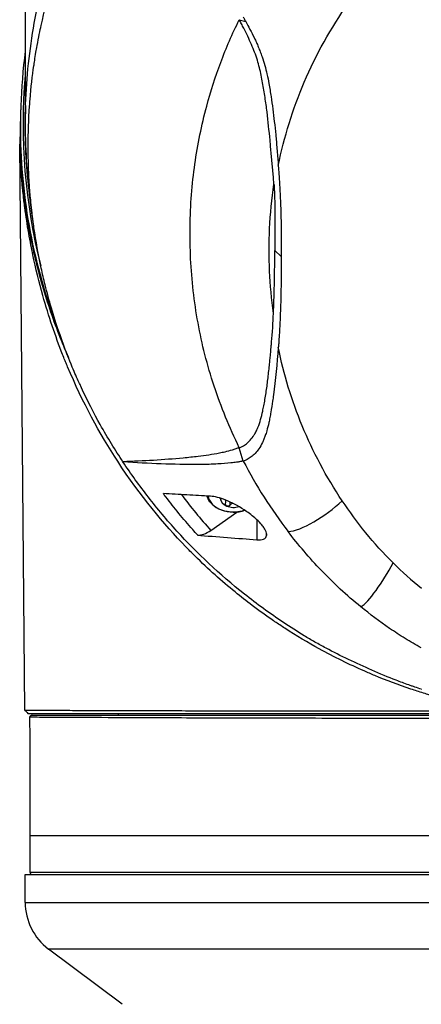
# Model space of a CAD drawing. Header units: millimetres. Extents: x 0 to 4378, y 0 to 2376.
# Tile 209 of 256: x 2237 to 2279, y 1145 to 1247. Entities that reach past the tile are written whole.
import ezdxf

# ---------------------------------------------------------------- set-up
doc = ezdxf.new("R2010")
doc.units = ezdxf.units.MM
doc.header["$LTSCALE"] = 0.2

# ---------------------------------------------------------------- blocks, each defined once
blk = doc.blocks.new('A$Ca6fc7631')
for p, q in [((-59, 665.2), (-59, 600.5)), ((-36.93, 611.32), (-36.25, 611.12)), ((-59.49, 601.61), (-59.57, 598.5)), ((-59.57, 598.5), (-59.49, 598.5)), ((-59.57, 598.5), (-59.57, 598.5)), ((-59.03, 540.1), (-59.57, 598.5)), ((-33.26, 587.54), (-32.59, 586.91)), ((-41.46, 581.79), (-41.46, 581.79)), ((-41.46, 581.76), (-41.46, 581.76)), ((-36.51, 565.82), (-36.92, 567.19)), ((-48.92, 565.72), (-48.92, 565.74)), ((-38.68, 561.92), (-38.68, 561.92)), ((-38.31, 561.63), (-38.31, 561.78)), ((-37.86, 561.29), (-37.86, 561.59)), ((-39.85, 558.67), (-37.18, 560.56)), ((-35.1, 559.75), (-35.1, 557.7)), ((-34.11, 558.3), (-34.11, 558.14)), ((-38.37, 553.15), (-38.37, 553.15)), ((-33, 549.09), (-33, 549.09)), ((-30.4, 547.44), (-30.4, 547.44)), ((-19.71, 542.46), (-19.71, 542.46)), ((-59.03, 540.1), (-59.03, 540.1)), ((-58.72, 539.8), (-6.48, 539.8)), ((-49.4, 539.8), (-49.4, 539.6)), ((-58.5, 523.4), (-58.5, 527.2)), ((-57.8, 527.21), (-57.8, 527.2)), ((-54.68, 527.21), (-54.68, 527.21)), ((-23.44, 527.21), (-23.44, 527.21)), ((-59, 523.2), (59, 523.2)), ((-59, 520.3), (-59, 523.2)), ((-0.5, 523.4), (-58.5, 523.4)), ((-59, 520.3), (59, 520.3)), ((56.6, 515.5), (-56.6, 515.5)), ((-49, 509.8), (-56.6, 515.5))]:
    blk.add_line(p, q)
for centre, radius, start, end in [((0, 600.5), 39, 167.889, 167.8891), ((0, 600.5), 59.22, 175.0492, 194.236), ((0, 600.5), 40.08, 175.6232, 175.6233), ((0, 600.5), 59.52, 181.9255, 201.9436), ((-58.3, 523.4), 0.2, 180, 270), ((-53, 520.3), 6, 180, 233.1302)]:
    blk.add_arc(centre, radius, start, end)
for centre, major_axis, ratio, start_param, end_param in [((0, 600.5), (-41.72, 41.72), 1, 0.752166, 0.785398), ((0, 600.5), (41.72, -41.72), 1, 3.926991, 4.069245), ((0, 600.5), (41.72, -41.72), 1, 4.079147, 4.079158), ((28.28, 595.8), (67.39, 24), 0.819109, 3.252928, 3.398786), ((-37.5, 563.73), (2.8, 0), 0.707107, 1.152654, 1.152662), ((-19.39, 579.87), (-24.66, 32.29), 0.721475, 1.562316, 1.680182), ((-37.5, 562.44), (-2.67, 0), 0.707107, 0.125375, 2.018328), ((-37.5, 562.03), (-1.4, 0), 0.707107, 0.042427, 1.047198), ((-37.5, 562.03), (-1.4, 0), 0.707107, 1.047198, 1.967058), ((-39.85, 560.8), (-1.8, -2.47), 0.494925, 0.295551, 0.971451), ((169.4, 834.98), (184.4, 284.56), 0.329505, 3.072186, 3.106934)]:
    blk.add_ellipse(centre, major_axis=major_axis, ratio=ratio, start_param=start_param, end_param=end_param)
for points, knots in [([(-58.49, 592.78), (-58.83, 595.34), (-59, 597.92), (-59, 600.5), (-59, 601.9), (-58.95, 603.3), (-58.85, 604.7), (-58.75, 606.09), (-58.6, 607.49), (-58.4, 608.88), (-58.01, 611.67), (-57.4, 614.44), (-56.59, 617.18), (-55.79, 619.92), (-54.78, 622.64), (-53.55, 625.3), (-52.93, 626.63), (-52.26, 627.95), (-51.53, 629.25), (-50.81, 630.55), (-50.02, 631.84), (-49.18, 633.1)], [-0.615061, -0.615061, -0.615061, -0.615061, -0.5, -0.5, -0.5, -0.4375, -0.4375, -0.4375, -0.375, -0.375, -0.375, -0.25, -0.25, -0.25, -0.125, -0.125, -0.125, -0.0625, -0.0625, -0.0625, 0, 0, 0, 0]), ([(-48.92, 565.74), (-49.7, 566.91), (-50.49, 568.19), (-51.27, 569.58), (-51.89, 570.71), (-52.57, 572.01), (-53.27, 573.52), (-53.35, 573.7), (-53.53, 574.08), (-53.79, 574.67), (-53.89, 574.91), (-54.01, 575.2), (-54.15, 575.51), (-54.49, 576.34), (-54.75, 577.01), (-54.94, 577.52), (-55.34, 578.58), (-55.81, 579.94), (-56.3, 581.59), (-56.54, 582.39), (-56.75, 583.19), (-56.95, 583.98), (-57.09, 584.56), (-57.23, 585.14), (-57.35, 585.71), (-57.65, 587.09), (-57.9, 588.48), (-58.1, 589.86), (-58.17, 590.37), (-58.25, 590.96), (-58.33, 591.65), (-58.42, 592.47), (-58.47, 593.08), (-58.51, 593.5), (-58.53, 593.76), (-58.54, 593.94), (-58.55, 594.04), (-58.6, 594.73), (-58.64, 595.43), (-58.66, 596.13), (-58.69, 597.07), (-58.7, 597.76), (-58.7, 598.22), (-58.7, 598.24), (-58.7, 598.27), (-58.7, 598.29), (-58.7, 599.66), (-58.65, 601.02), (-58.55, 602.4), (-58.54, 602.63), (-58.52, 602.85), (-58.5, 603.08), (-58.4, 604.36), (-58.26, 605.54), (-58.11, 606.57), (-58.07, 606.85), (-58, 607.31), (-57.89, 607.97), (-57.86, 608.18), (-57.82, 608.4), (-57.77, 608.65), (-57.62, 609.51), (-57.47, 610.2), (-57.36, 610.72), (-57.03, 612.24), (-56.67, 613.61), (-56.31, 614.83), (-56.09, 615.56), (-55.84, 616.35), (-55.56, 617.19), (-55.37, 617.74), (-55.17, 618.31), (-54.95, 618.9), (-54.7, 619.57), (-54.43, 620.25), (-54.15, 620.91), (-53.87, 621.58), (-53.58, 622.25), (-53.28, 622.91), (-53.09, 623.31), (-52.91, 623.7), (-52.73, 624.07), (-52.2, 625.14), (-51.71, 626.07), (-51.28, 626.85), (-50.58, 628.09), (-49.81, 629.37), (-48.94, 630.69)], [-1, -1, -1, -1, -0.9375, -0.9375, -0.9375, -0.875, -0.875, -0.875, -0.8528979, -0.8528979, -0.8528979, -0.84375, -0.84375, -0.84375, -0.8125, -0.8125, -0.8125, -0.75, -0.75, -0.75, -0.7138981, -0.7138981, -0.7138981, -0.6875, -0.6875, -0.6875, -0.625, -0.625, -0.625, -0.5982143, -0.5982143, -0.5982143, -0.5763525, -0.5763525, -0.5763525, -0.5625, -0.5625, -0.5625, -0.53125, -0.53125, -0.53125, -0.5, -0.5, -0.5, -0.4990096, -0.4990096, -0.4990096, -0.4375, -0.4375, -0.4375, -0.4283694, -0.4283694, -0.4283694, -0.375, -0.375, -0.375, -0.3512462, -0.3512462, -0.3512462, -0.34375, -0.34375, -0.34375, -0.3125, -0.3125, -0.3125, -0.25, -0.25, -0.25, -0.2121786, -0.2121786, -0.2121786, -0.1875, -0.1875, -0.1875, -0.15625, -0.15625, -0.15625, -0.125, -0.125, -0.125, -0.1091039, -0.1091039, -0.1091039, -0.0625, -0.0625, -0.0625, 0, 0, 0, 0]), ([(-32.9, 596.31), (-32.3, 599.21), (-31.42, 602.08), (-30.22, 604.89), (-29.02, 607.69), (-27.51, 610.43), (-25.65, 613.05)], [0, 0, 0, 0, 0.5000001, 0.5000001, 0.5000001, 1, 1, 1, 1]), ([(-36.92, 567.19), (-37.94, 569.28), (-38.81, 571.4), (-39.52, 573.55), (-40.23, 575.7), (-40.78, 577.87), (-41.18, 580.06), (-41.58, 582.25), (-41.83, 584.45), (-41.94, 586.66), (-41.99, 587.76), (-42.01, 588.86), (-42, 589.97), (-41.98, 591.08), (-41.93, 592.2), (-41.85, 593.28), (-41.76, 594.36), (-41.65, 595.4), (-41.5, 596.44), (-41.22, 598.44), (-40.81, 600.45), (-40.28, 602.42), (-39.87, 603.93), (-39.39, 605.43), (-38.84, 606.92), (-38.28, 608.4), (-37.64, 609.87), (-36.93, 611.32)], [0, 0, 0, 0, 0.1448174, 0.1448174, 0.1448174, 0.2896349, 0.2896349, 0.2896349, 0.4344523, 0.4344523, 0.4344523, 0.506861, 0.506861, 0.506861, 0.5792697, 0.5792697, 0.5792697, 0.6516784, 0.6516784, 0.6516784, 0.7896349, 0.7896349, 0.7896349, 0.8948175, 0.8948175, 0.8948175, 1, 1, 1, 1]), ([(-33.35, 594.36), (-33.36, 594.45), (-33.36, 594.53), (-33.37, 594.62), (-33.4, 595.09), (-33.44, 595.56), (-33.49, 596.04), (-33.51, 596.27), (-33.53, 596.51), (-33.56, 596.75), (-33.58, 596.99), (-33.6, 597.22), (-33.62, 597.46), (-33.67, 597.94), (-33.71, 598.42), (-33.75, 598.9), (-33.85, 599.86), (-33.94, 600.83), (-34.06, 601.82), (-34.12, 602.31), (-34.19, 602.8), (-34.27, 603.3), (-34.34, 603.81), (-34.43, 604.31), (-34.52, 604.82), (-34.61, 605.33), (-34.71, 605.84), (-34.84, 606.37), (-34.91, 606.63), (-34.98, 606.89), (-35.06, 607.16), (-35.14, 607.42), (-35.23, 607.69), (-35.34, 607.96), (-35.54, 608.5), (-35.78, 609.05), (-36.05, 609.61), (-36.18, 609.89), (-36.32, 610.17), (-36.47, 610.46), (-36.54, 610.6), (-36.62, 610.74), (-36.69, 610.89), (-36.77, 611.03), (-36.84, 611.18), (-36.93, 611.32)], [-1, -1, -1, -1, -0.983668, -0.983668, -0.983668, -0.894243, -0.894243, -0.894243, -0.849531, -0.849531, -0.849531, -0.804819, -0.804819, -0.804819, -0.715395, -0.715395, -0.715395, -0.536546, -0.536546, -0.536546, -0.447122, -0.447122, -0.447122, -0.357697, -0.357697, -0.357697, -0.268273, -0.268273, -0.268273, -0.223561, -0.223561, -0.223561, -0.178849, -0.178849, -0.178849, -0.089424, -0.089424, -0.089424, -0.044712, -0.044712, -0.044712, -0.022356, -0.022356, -0.022356, 0, 0, 0, 0]), ([(-36.51, 611.6), (-36.48, 611.55), (-36.45, 611.49), (-36.42, 611.44), (-36.37, 611.33), (-36.31, 611.22), (-36.25, 611.12)], [-1, -1, -1, -1, -0.667725, -0.667725, -0.667725, 0, 0, 0, 0]), ([(-36.25, 611.12), (-35.99, 610.63), (-35.68, 610.07), (-35.29, 609.27), (-35.23, 609.13), (-35.09, 608.83), (-35.03, 608.67), (-34.89, 608.35), (-34.82, 608.18), (-34.69, 607.84), (-34.63, 607.67), (-34.37, 606.9), (-34.2, 606.32), (-33.99, 605.39), (-33.92, 605.06), (-33.79, 604.29), (-33.71, 603.83), (-33.58, 602.97), (-33.52, 602.54), (-33.41, 601.67), (-33.36, 601.24), (-33.26, 600.36), (-33.21, 599.91), (-33.15, 599.23), (-33.12, 598.99), (-33.08, 598.51), (-33.06, 598.26), (-32.99, 597.48), (-32.95, 596.95), (-32.91, 596.43), (-32.9, 596.36), (-32.9, 596.31)], [0, 0, 0, 0, 0.166642, 0.166642, 0.202724, 0.202724, 0.243109, 0.243109, 0.287119, 0.287119, 0.331501, 0.331501, 0.492861, 0.492861, 0.584529, 0.584529, 0.704765, 0.704765, 0.820318, 0.820318, 0.936351, 0.936351, 1.057692, 1.057692, 1.122476, 1.122476, 1.189603, 1.189603, 1.342252, 1.342252, 1.371829, 1.371829, 1.371829, 1.371829]), ([(-59.57, 598.5), (-59.57, 598.39), (-59.56, 598.28), (-59.56, 598.16), (-59.55, 597.93), (-59.54, 597.7), (-59.53, 597.45), (-59.52, 597.32), (-59.51, 597.16), (-59.51, 597.07), (-59.5, 596.98), (-59.49, 596.87), (-59.49, 596.75), (-59.48, 596.69), (-59.48, 596.63), (-59.47, 596.56), (-59.47, 596.5), (-59.47, 596.46), (-59.46, 596.36), (-59.45, 596.15), (-59.43, 595.99), (-59.42, 595.87), (-59.41, 595.75), (-59.41, 595.72), (-59.4, 595.64), (-59.39, 595.45), (-59.37, 595.22), (-59.34, 594.93), (-59.34, 594.87), (-59.33, 594.81), (-59.32, 594.75), (-59.32, 594.69), (-59.31, 594.63), (-59.31, 594.57), (-59.3, 594.46), (-59.28, 594.34), (-59.27, 594.22), (-59.27, 594.21), (-59.27, 594.21), (-59.27, 594.21), (-59.23, 593.86), (-59.2, 593.58), (-59.17, 593.34), (-59.16, 593.22), (-59.14, 593.12), (-59.13, 593.03), (-59.12, 592.94), (-59.11, 592.89), (-59.1, 592.8), (-59, 592), (-58.87, 591.13), (-58.7, 590.19), (-58.58, 589.48), (-58.43, 588.74), (-58.26, 587.96), (-58.21, 587.7), (-58.14, 587.4), (-58.09, 587.16), (-57.64, 585.23), (-57.11, 583.36), (-56.5, 581.55), (-56.2, 580.64), (-55.88, 579.75), (-55.54, 578.88), (-55.22, 578.07), (-54.91, 577.32), (-54.55, 576.51)], [0.0000007, 0.0000007, 0.0000007, 0.0000007, 0.0019531, 0.0019531, 0.0019531, 0.0058594, 0.0058594, 0.0058594, 0.0078125, 0.0078125, 0.0078125, 0.0097656, 0.0097656, 0.0097656, 0.0107422, 0.0107422, 0.0107422, 0.0117187, 0.0117187, 0.0117187, 0.0136719, 0.0136719, 0.0136719, 0.015625, 0.015625, 0.015625, 0.0202342, 0.0202342, 0.0202342, 0.0211202, 0.0211202, 0.0211202, 0.0219352, 0.0219352, 0.0219352, 0.023395, 0.023395, 0.023395, 0.0234375, 0.0234375, 0.0234375, 0.0273437, 0.0273437, 0.0273437, 0.0292969, 0.0292969, 0.0292969, 0.03125, 0.03125, 0.03125, 0.046875, 0.046875, 0.046875, 0.0585937, 0.0585937, 0.0585937, 0.0625, 0.0625, 0.0625, 0.09375, 0.09375, 0.09375, 0.109375, 0.109375, 0.109375, 0.1238738, 0.1238738, 0.1238738, 0.1238738]), ([(-35.6, 550.93), (-36.18, 551.37), (-36.77, 551.83), (-37.36, 552.32), (-38.72, 553.42), (-40.1, 554.65), (-41.49, 556.02), (-41.66, 556.19), (-41.83, 556.36), (-42.01, 556.54), (-42.08, 556.61), (-42.14, 556.67), (-42.19, 556.73), (-42.28, 556.81), (-42.35, 556.89), (-42.42, 556.96), (-44.7, 559.32), (-47.13, 562.21), (-49.46, 565.79), (-51.3, 568.6), (-53.08, 571.84), (-54.63, 575.54), (-54.7, 575.71), (-54.77, 575.89), (-54.84, 576.04), (-54.86, 576.11), (-54.89, 576.17), (-54.91, 576.22), (-54.99, 576.41), (-55.06, 576.6), (-55.14, 576.79), (-55.89, 578.71), (-56.58, 580.73), (-57.18, 582.87), (-57.57, 584.24), (-57.92, 585.7), (-58.21, 587.07), (-58.28, 587.41), (-58.35, 587.75), (-58.41, 588.08), (-58.57, 588.9), (-58.72, 589.74), (-58.85, 590.62), (-58.92, 591.06), (-58.98, 591.5), (-59.04, 591.95), (-59.07, 592.18), (-59.1, 592.41), (-59.13, 592.64), (-59.13, 592.67), (-59.14, 592.71), (-59.14, 592.75), (-59.17, 593), (-59.21, 593.36), (-59.24, 593.63), (-59.26, 593.83), (-59.28, 594.02), (-59.3, 594.19), (-59.31, 594.29), (-59.31, 594.39), (-59.32, 594.48), (-59.32, 594.5), (-59.33, 594.52), (-59.33, 594.54), (-59.33, 594.61), (-59.34, 594.67), (-59.34, 594.72), (-59.35, 594.76), (-59.35, 594.79), (-59.35, 594.82), (-59.36, 594.85), (-59.36, 594.88), (-59.36, 594.9), (-59.37, 594.97), (-59.37, 595.04), (-59.38, 595.1), (-59.39, 595.27), (-59.4, 595.4), (-59.41, 595.5), (-59.41, 595.54), (-59.42, 595.58), (-59.42, 595.61), (-59.42, 595.61), (-59.42, 595.62), (-59.42, 595.62), (-59.42, 595.67), (-59.43, 595.79), (-59.44, 595.89), (-59.46, 596.29), (-59.49, 596.67), (-59.51, 597.07), (-59.53, 597.42), (-59.54, 597.78), (-59.56, 598.16), (-59.56, 598.21), (-59.56, 598.27), (-59.57, 598.33), (-59.57, 598.38), (-59.57, 598.44), (-59.57, 598.5)], [0.3476749, 0.3476749, 0.3476749, 0.3476749, 0.375, 0.375, 0.375, 0.4375, 0.4375, 0.4375, 0.4453125, 0.4453125, 0.4453125, 0.448383, 0.448383, 0.448383, 0.453125, 0.453125, 0.453125, 0.6018342, 0.6018342, 0.6018342, 0.71875, 0.71875, 0.71875, 0.724243, 0.724243, 0.724243, 0.7265625, 0.7265625, 0.7265625, 0.734375, 0.734375, 0.734375, 0.8125, 0.8125, 0.8125, 0.8624904, 0.8624904, 0.8624904, 0.875, 0.875, 0.875, 0.90625, 0.90625, 0.90625, 0.921875, 0.921875, 0.921875, 0.9296875, 0.9296875, 0.9296875, 0.9308596, 0.9308596, 0.9308596, 0.9375, 0.9375, 0.9375, 0.9423537, 0.9423537, 0.9423537, 0.9453125, 0.9453125, 0.9453125, 0.945992, 0.945992, 0.945992, 0.9480302, 0.9480302, 0.9480302, 0.9492188, 0.9492188, 0.9492188, 0.9502729, 0.9502729, 0.9502729, 0.953125, 0.953125, 0.953125, 0.9609375, 0.9609375, 0.9609375, 0.9648438, 0.9648438, 0.9648438, 0.9652727, 0.9652727, 0.9652727, 0.96875, 0.96875, 0.96875, 0.9830727, 0.9830727, 0.9830727, 0.9960938, 0.9960938, 0.9960938, 0.9980469, 0.9980469, 0.9980469, 0.9999986, 0.9999986, 0.9999986, 0.9999986]), ([(-32.9, 596.31), (-32.83, 595.44), (-32.72, 593.85), (-32.6, 590.04), (-32.59, 588.48), (-32.59, 586.91)], [-1.613582, -1.613582, -1.613582, -1.613582, -0.664785, -0.664785, 0, 0, 0, 0]), ([(-33.4, 581.04), (-33.8, 583.94), (-33.92, 586.87), (-33.79, 589.78), (-33.72, 591.31), (-33.57, 592.84), (-33.35, 594.36)], [0, 0, 0, 0, 0.6554797, 0.6554797, 0.6554797, 0.9999911, 0.9999911, 0.9999911, 0.9999911]), ([(-33.35, 594.36), (-33.34, 594.22), (-33.33, 594.08), (-33.32, 593.81), (-33.31, 593.67), (-33.29, 593.22), (-33.28, 592.91), (-33.26, 592.09), (-33.26, 591.52), (-33.25, 589.76), (-33.26, 588.62), (-33.26, 587.54)], [-0.8953646, -0.8953646, -0.8953646, -0.8953646, -0.8317746, -0.8317746, -0.7780659, -0.7780659, -0.6796619, -0.6796619, -0.4602492, -0.4602492, 0, 0, 0, 0]), ([(-33.4, 581.04), (-33.39, 581.31), (-33.37, 581.58), (-33.35, 582.1), (-33.35, 582.38), (-33.32, 583.21), (-33.31, 583.75), (-33.27, 585.37), (-33.27, 586.45), (-33.26, 587.54)], [0.000001, 0.000001, 0.000001, 0.000001, 0.1148104, 0.1148104, 0.2214345, 0.2214345, 0.4221153, 0.4221153, 0.823475, 0.823475, 0.823475, 0.823475]), ([(-32.59, 586.91), (-32.59, 585.34), (-32.61, 583.77), (-32.66, 581.82), (-32.68, 581.42), (-32.72, 580.4), (-32.74, 579.85), (-32.79, 578.98), (-32.81, 578.68), (-32.84, 578.23), (-32.85, 578.09), (-32.87, 577.8), (-32.88, 577.66), (-32.9, 577.51)], [-1.142804, -1.142804, -1.142804, -1.142804, -0.592912, -0.592912, -0.45543, -0.45543, -0.23364, -0.23364, -0.121763, -0.121763, -0.062324, -0.062324, -0.00003, -0.00003, -0.00003, -0.00003]), ([(-36.92, 567.19), (-36.86, 567.21), (-36.81, 567.22), (-36.71, 567.26), (-36.66, 567.29), (-36.58, 567.33), (-36.54, 567.35), (-36.36, 567.46), (-36.22, 567.57), (-35.98, 567.78), (-35.88, 567.87), (-35.66, 568.13), (-35.53, 568.3), (-35.38, 568.53), (-35.35, 568.58), (-35.24, 568.76), (-35.17, 568.9), (-35.06, 569.12), (-35.03, 569.2), (-34.78, 569.8), (-34.64, 570.37), (-34.47, 571.14), (-34.43, 571.32), (-34.31, 571.94), (-34.24, 572.39), (-34.09, 573.3), (-34.03, 573.76), (-33.92, 574.7), (-33.87, 575.19), (-33.8, 575.87), (-33.78, 576.07), (-33.74, 576.43), (-33.72, 576.61), (-33.67, 577.19), (-33.64, 577.52), (-33.61, 577.86), (-33.6, 577.98), (-33.5, 578.99), (-33.44, 580.16), (-33.4, 581.04)], [-1.416337, -1.416337, -1.416337, -1.416337, -1.398932, -1.398932, -1.380652, -1.380652, -1.367794, -1.367794, -1.313038, -1.313038, -1.272781, -1.272781, -1.213268, -1.213268, -1.196077, -1.196077, -1.154545, -1.154545, -1.130465, -1.130465, -0.980623, -0.980623, -0.935487, -0.935487, -0.825371, -0.825371, -0.71547, -0.71547, -0.6014, -0.6014, -0.556109, -0.556109, -0.516092, -0.516092, -0.424444, -0.424444, -0.373187, -0.373187, 0, 0, 0, 0]), ([(-32.9, 577.51), (-33.04, 575.85), (-33.19, 574.21), (-33.43, 572.42), (-33.45, 572.21), (-33.54, 571.62), (-33.6, 571.24), (-33.7, 570.67), (-33.73, 570.49), (-33.8, 570.13), (-33.84, 569.95), (-33.94, 569.48), (-34.01, 569.2), (-34.14, 568.75), (-34.19, 568.59), (-34.29, 568.31), (-34.33, 568.19), (-34.43, 567.95), (-34.48, 567.83), (-34.65, 567.49), (-34.77, 567.27), (-35.14, 566.74), (-35.4, 566.45), (-35.95, 566.04), (-36.29, 565.88), (-36.51, 565.82)], [0, 0, 0, 0, 0.704884, 0.704884, 0.798881, 0.798881, 0.96881, 0.96881, 1.049234, 1.049234, 1.129494, 1.129494, 1.263271, 1.263271, 1.33961, 1.33961, 1.39992, 1.39992, 1.461242, 1.461242, 1.58275, 1.58275, 1.779675, 1.779675, 1.957146, 1.957146, 1.957146, 1.957146]), ([(-26.3, 561.7), (-27.97, 564.2), (-29.34, 566.79), (-30.43, 569.43), (-31.53, 572.08), (-32.34, 574.78), (-32.9, 577.51)], [0, 0, 0, 0, 0.5000002, 0.5000002, 0.5000002, 0.9999945, 0.9999945, 0.9999945, 0.9999945]), ([(-36.92, 567.19), (-37.04, 567.15), (-37.17, 567.11), (-37.41, 567.03), (-37.53, 566.99), (-37.91, 566.87), (-38.16, 566.8), (-38.6, 566.7), (-38.78, 566.66), (-39.67, 566.48), (-40.42, 566.37), (-41.68, 566.23), (-42.18, 566.17), (-44.7, 565.93), (-46.83, 565.82), (-48.92, 565.74)], [-2.328232, -2.328232, -2.328232, -2.328232, -2.236921, -2.236921, -2.146631, -2.146631, -1.979175, -1.979175, -1.86867, -1.86867, -1.427637, -1.427637, -1.135586, -1.135586, -0.000019, -0.000019, -0.000019, -0.000019]), ([(-36.51, 565.82), (-36.55, 565.81), (-36.65, 565.79), (-36.68, 565.78), (-36.68, 565.78), (-36.77, 565.76), (-36.84, 565.75), (-36.92, 565.74), (-36.94, 565.73), (-37.02, 565.72), (-37.07, 565.71), (-37.19, 565.7), (-37.26, 565.69), (-37.43, 565.66), (-37.52, 565.65), (-37.67, 565.63), (-37.73, 565.63), (-38.22, 565.57), (-38.67, 565.54), (-39.43, 565.5), (-39.73, 565.48), (-40.4, 565.47), (-40.78, 565.46), (-42.38, 565.45), (-43.71, 565.48), (-46.27, 565.57), (-47.57, 565.64), (-48.92, 565.72)], [-2.292528, -2.292528, -2.292528, -2.292528, -2.286102, -2.286102, -2.268778, -2.268778, -2.21392, -2.21392, -2.200352, -2.200352, -2.166284, -2.166284, -2.122718, -2.122718, -2.066862, -2.066862, -2.035032, -2.035032, -1.780722, -1.780722, -1.611184, -1.611184, -1.416336, -1.416336, -0.709611, -0.709611, -0.000052, -0.000052, -0.000052, -0.000052]), ([(-18.15, 542.28), (-18.37, 542.35), (-18.59, 542.43), (-18.81, 542.51), (-18.91, 542.54), (-19.02, 542.58), (-19.13, 542.62), (-19.24, 542.66), (-19.35, 542.69), (-19.45, 542.73), (-19.89, 542.89), (-20.31, 543.04), (-20.74, 543.21), (-21.58, 543.53), (-22.42, 543.88), (-23.24, 544.24), (-24.06, 544.6), (-24.86, 544.97), (-25.65, 545.35), (-26.45, 545.73), (-27.22, 546.12), (-27.98, 546.52), (-28.37, 546.73), (-28.74, 546.94), (-29.12, 547.15), (-29.3, 547.25), (-29.49, 547.36), (-29.67, 547.47), (-29.86, 547.58), (-30.04, 547.69), (-30.22, 547.8), (-30.95, 548.25), (-31.67, 548.7), (-32.37, 549.17), (-33.77, 550.1), (-35.11, 551.08), (-36.39, 552.09), (-38.95, 554.12), (-41.27, 556.3), (-43.35, 558.59), (-44.39, 559.73), (-45.38, 560.9), (-46.3, 562.09), (-47.23, 563.28), (-48.1, 564.5), (-48.92, 565.72)], [0, 0, 0, 0, 0.015625, 0.015625, 0.015625, 0.023438, 0.023438, 0.023438, 0.03125, 0.03125, 0.03125, 0.0625, 0.0625, 0.0625, 0.125, 0.125, 0.125, 0.1875, 0.1875, 0.1875, 0.25, 0.25, 0.25, 0.28125, 0.28125, 0.28125, 0.296875, 0.296875, 0.296875, 0.3125, 0.3125, 0.3125, 0.375, 0.375, 0.375, 0.5, 0.5, 0.5, 0.75, 0.75, 0.75, 0.875, 0.875, 0.875, 1, 1, 1, 1]), ([(-41.21, 558.17), (-41.39, 558.36), (-41.56, 558.56), (-41.73, 558.75), (-42.71, 559.85), (-43.62, 560.98), (-44.49, 562.12), (-44.58, 562.24), (-44.67, 562.35), (-44.75, 562.47)], [0, 0, 0, 0, 0.000971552, 0.000971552, 0.000971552, 0.006478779, 0.006478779, 0.006478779, 0.007034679, 0.007034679, 0.007034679, 0.007034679]), ([(-39.9, 562.19), (-40.72, 562.23), (-41.51, 562.28), (-43.12, 562.37), (-43.95, 562.42), (-44.75, 562.47)], [0.000001, 0.000001, 0.000001, 0.000001, 0.4349359, 0.4349359, 0.8581097, 0.8581097, 0.8581097, 0.8581097]), ([(-36.33, 560.73), (-36.43, 560.7), (-36.53, 560.67), (-36.92, 560.58), (-37.22, 560.54), (-37.82, 560.55), (-38.12, 560.58), (-38.69, 560.73), (-38.96, 560.83), (-39.45, 561.1), (-39.66, 561.27), (-40, 561.64), (-40.13, 561.85), (-40.22, 562.12), (-40.24, 562.16), (-40.25, 562.21)], [4.27067, 4.27067, 4.27067, 4.27067, 4.388768, 4.388768, 4.720704, 4.720704, 5.052562, 5.052562, 5.384492, 5.384492, 5.714674, 5.714674, 6.034698, 6.034698, 6.098896, 6.098896, 6.098896, 6.098896]), ([(-36.41, 560.78), (-36.73, 560.99), (-37.05, 561.18), (-37.69, 561.52), (-38.01, 561.66), (-38.62, 561.91), (-38.9, 562), (-39.44, 562.13), (-39.68, 562.18), (-39.9, 562.19)], [-0.4713906, -0.4713906, -0.4713906, -0.4713906, -0.3552717, -0.3552717, -0.2348479, -0.2348479, -0.1171972, -0.1171972, 0, 0, 0, 0]), ([(-38.68, 561.92), (-38.72, 561.91), (-38.76, 561.91), (-38.82, 561.92), (-38.85, 561.93), (-38.88, 561.96), (-38.89, 561.98), (-38.89, 561.99)], [0.0149274, 0.0149274, 0.0149274, 0.0149274, 0.02761278, 0.02761278, 0.0403288, 0.0403288, 0.04649861, 0.04649861, 0.04649861, 0.04649861]), ([(-38.33, 561.48), (-38.32, 561.52), (-38.31, 561.56), (-38.31, 561.64), (-38.31, 561.68), (-38.33, 561.75), (-38.34, 561.78), (-38.35, 561.8)], [0.02243715, 0.02243715, 0.02243715, 0.02243715, 0.0342669, 0.0342669, 0.04847234, 0.04847234, 0.05710102, 0.05710102, 0.05710102, 0.05710102]), ([(-38.2, 561.18), (-38.24, 561.19), (-38.27, 561.22), (-38.32, 561.28), (-38.33, 561.32), (-38.34, 561.4), (-38.34, 561.44), (-38.33, 561.48)], [0.05304483, 0.05304483, 0.05304483, 0.05304483, 0.06576086, 0.06576086, 0.07847688, 0.07847688, 0.09116226, 0.09116226, 0.09116226, 0.09116226]), ([(-37.6, 561.47), (-37.62, 561.46), (-37.63, 561.46), (-37.69, 561.43), (-37.74, 561.41), (-37.8, 561.35), (-37.83, 561.32), (-37.86, 561.29)], [0.07264764, 0.07264764, 0.07264764, 0.07264764, 0.07688322, 0.07688322, 0.09108866, 0.09108866, 0.10291841, 0.10291841, 0.10291841, 0.10291841]), ([(-21.07, 555.32), (-22.07, 556.32), (-23.01, 557.36), (-23.88, 558.43), (-24.75, 559.5), (-25.55, 560.59), (-26.3, 561.7)], [0, 0, 0, 0, 0.5, 0.5, 0.5, 1, 1, 1, 1]), ([(-37.86, 561.29), (-37.88, 561.25), (-37.92, 561.22), (-37.99, 561.18), (-38.03, 561.16), (-38.12, 561.16), (-38.16, 561.16), (-38.2, 561.18)], [0.0149274, 0.0149274, 0.0149274, 0.0149274, 0.02761278, 0.02761278, 0.0403288, 0.0403288, 0.05304483, 0.05304483, 0.05304483, 0.05304483]), ([(-34.11, 558.14), (-34.09, 558.21), (-34.1, 558.29), (-34.14, 558.46), (-34.17, 558.55), (-34.26, 558.75), (-34.32, 558.85), (-34.48, 559.09), (-34.58, 559.21), (-34.88, 559.55), (-35.09, 559.75), (-35.49, 560.11), (-35.68, 560.26), (-36.05, 560.53), (-36.23, 560.66), (-36.41, 560.78)], [0.000001, 0.000001, 0.000001, 0.000001, 0.0601566, 0.0601566, 0.1139936, 0.1139936, 0.1696633, 0.1696633, 0.2316702, 0.2316702, 0.3255714, 0.3255714, 0.3976261, 0.3976261, 0.463731, 0.463731, 0.463731, 0.463731]), ([(-24.4, 550.79), (-25.86, 551.97), (-27.2, 553.23), (-28.45, 554.53), (-29.69, 555.82), (-30.84, 557.17), (-31.89, 558.55)], [-1, -1, -1, -1, -0.5, -0.5, -0.5, 0, 0, 0, 0]), ([(-41.21, 558.17), (-40.36, 558.1), (-39.15, 558.01), (-37.09, 557.85), (-36.11, 557.78), (-35.1, 557.7)], [0.000001, 0.000001, 0.000001, 0.000001, 0.4628328, 0.4628328, 0.9589294, 0.9589294, 0.9589294, 0.9589294]), ([(-35.1, 557.7), (-34.82, 557.68), (-34.59, 557.7), (-34.23, 557.85), (-34.13, 557.97), (-34.11, 558.14)], [-0.2620253, -0.2620253, -0.2620253, -0.2620253, -0.1363366, -0.1363366, 0, 0, 0, 0]), ([(-16.73, 541.53), (-16.86, 541.56), (-16.97, 541.6), (-17.08, 541.63), (-17.19, 541.66), (-17.29, 541.69), (-17.37, 541.71), (-17.45, 541.74), (-17.72, 541.82), (-17.94, 541.89), (-18.37, 542.02), (-18.8, 542.16), (-19.22, 542.3), (-20.51, 542.73), (-21.75, 543.2), (-22.94, 543.69), (-23.32, 543.85), (-23.69, 544.01), (-24.05, 544.17), (-25.56, 544.83), (-27.11, 545.59), (-28.68, 546.45), (-29.85, 547.1), (-31.04, 547.8), (-32.23, 548.58), (-32.57, 548.8), (-32.94, 549.04), (-33.24, 549.24), (-33.29, 549.28), (-33.34, 549.31), (-33.39, 549.35), (-34.11, 549.84), (-34.85, 550.37), (-35.6, 550.93)], [0.0866201, 0.0866201, 0.0866201, 0.0866201, 0.09375, 0.09375, 0.09375, 0.1015625, 0.1015625, 0.1015625, 0.109375, 0.109375, 0.109375, 0.125, 0.125, 0.125, 0.1724499, 0.1724499, 0.1724499, 0.1875, 0.1875, 0.1875, 0.25, 0.25, 0.25, 0.296875, 0.296875, 0.296875, 0.3102064, 0.3102064, 0.3102064, 0.3125, 0.3125, 0.3125, 0.3476749, 0.3476749, 0.3476749, 0.3476749]), ([(-18.15, 546.54), (-18.43, 546.7), (-18.71, 546.86), (-18.99, 547.02), (-19.27, 547.19), (-19.54, 547.35), (-19.82, 547.52), (-20.36, 547.86), (-20.89, 548.2), (-21.42, 548.56), (-22.46, 549.27), (-23.45, 550.02), (-24.4, 550.79)], [-1, -1, -1, -1, -0.875, -0.875, -0.875, -0.75, -0.75, -0.75, -0.5, -0.5, -0.5, 0, 0, 0, 0]), ([(-18.15, 542.28), (-18.15, 542.28), (-18.15, 542.28), (-18.14, 542.29), (-18.14, 542.29), (-18.14, 542.29)], [0.0000000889, 0.0000000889, 0.0000000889, 0.0000000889, 0.0002019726, 0.0002019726, 0.0002833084, 0.0002833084, 0.0002833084, 0.0002833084]), ([(-9.82, 540), (-11.8, 540), (-13.76, 540), (-17.21, 540.01), (-18.71, 540.01), (-22.12, 540.01), (-24.03, 540.01), (-27.74, 540.02), (-29.55, 540.02), (-33.17, 540.03), (-34.99, 540.03), (-38.45, 540.04), (-40.11, 540.04), (-42.73, 540.04), (-43.75, 540.05), (-44.72, 540.05), (-46.28, 540.05), (-47.72, 540.06), (-51.01, 540.07), (-52.71, 540.07), (-54.83, 540.08), (-55.47, 540.08), (-56.79, 540.09), (-57.41, 540.09), (-58.26, 540.1), (-58.55, 540.1), (-58.93, 540.1), (-59.02, 540.1), (-59.03, 540.1)], [0.134006, 0.134006, 0.134006, 0.134006, 0.734383, 0.734383, 1.206433, 1.206433, 1.825593, 1.825593, 2.444754, 2.444754, 3.10756, 3.10756, 3.770366, 3.770366, 4.214944, 4.214944, 4.214944, 4.924891, 4.924891, 5.985134, 5.985134, 6.514773, 6.514773, 7.237492, 7.237492, 7.825384, 7.825384, 8.398299, 8.398299, 8.398299, 8.398299]), ([(-59.03, 540.1), (-58.99, 540.07), (-58.96, 540.03), (-58.82, 539.9), (-58.77, 539.85), (-58.72, 539.8)], [0, 0, 0, 0, 0.01911077, 0.01911077, 0.03081421, 0.03081421, 0.03081421, 0.03081421]), ([(-58.52, 539.4), (-58.52, 539.42), (-58.51, 539.44), (-58.5, 539.48), (-58.49, 539.5), (-58.46, 539.54), (-58.45, 539.55), (-58.41, 539.58), (-58.39, 539.59), (-58.36, 539.6), (-58.35, 539.6), (-58.33, 539.6), (-58.33, 539.6), (-58.32, 539.6), (-58.32, 539.6), (-58.32, 539.6), (-58.32, 539.6), (-58.32, 539.6), (-58.32, 539.6), (-58.32, 539.6), (-58.32, 539.6), (-58.32, 539.6)], [0, 0, 0, 0, 0.00642745, 0.00642745, 0.01294092, 0.01294092, 0.01944693, 0.01944693, 0.02594693, 0.02594693, 0.02916331, 0.02916331, 0.03078892, 0.03078892, 0.03109349, 0.03109349, 0.03132191, 0.03132191, 0.03136474, 0.03136474, 0.03138457, 0.03138457, 0.03138457, 0.03138457]), ([(-0.5, 539.25), (-1.92, 539.25), (-3.33, 539.26), (-4.74, 539.27), (-5.1, 539.27), (-5.47, 539.27), (-5.83, 539.27), (-6.7, 539.27), (-7.57, 539.27), (-8.44, 539.27), (-9.52, 539.27), (-10.59, 539.26), (-11.66, 539.26), (-11.81, 539.26), (-11.97, 539.26), (-12.12, 539.26), (-15.84, 539.27), (-19.5, 539.27), (-22.97, 539.28), (-23.06, 539.28), (-23.16, 539.28), (-23.25, 539.28), (-26.77, 539.28), (-30.15, 539.29), (-33.34, 539.3), (-36.61, 539.31), (-39.61, 539.31), (-42.34, 539.32), (-42.35, 539.32), (-42.36, 539.32), (-42.37, 539.32), (-45.06, 539.33), (-47.5, 539.34), (-49.57, 539.35), (-49.61, 539.35), (-49.65, 539.35), (-49.69, 539.35), (-51.72, 539.36), (-53.41, 539.36), (-54.76, 539.37), (-54.81, 539.37), (-54.85, 539.37), (-54.9, 539.37), (-56.2, 539.38), (-57.18, 539.38), (-57.78, 539.39), (-57.81, 539.39), (-57.84, 539.39), (-57.86, 539.39), (-58.13, 539.39), (-58.31, 539.39), (-58.42, 539.4), (-58.43, 539.4), (-58.44, 539.4), (-58.45, 539.4), (-58.5, 539.4), (-58.52, 539.4), (-58.52, 539.4)], [0, 0, 0, 0, 0.0452052, 0.0452052, 0.0452052, 0.0568975, 0.0568975, 0.0568975, 0.0851026, 0.0851026, 0.0851026, 0.1199929, 0.1199929, 0.1199929, 0.125, 0.125, 0.125, 0.2467631, 0.2467631, 0.2467631, 0.25, 0.25, 0.25, 0.3736182, 0.3736182, 0.3736182, 0.5, 0.5, 0.5, 0.5004983, 0.5004983, 0.5004983, 0.625, 0.625, 0.625, 0.6274073, 0.6274073, 0.6274073, 0.75, 0.75, 0.75, 0.7543347, 0.7543347, 0.7543347, 0.875, 0.875, 0.875, 0.8807599, 0.8807599, 0.8807599, 0.9375, 0.9375, 0.9375, 0.9433717, 0.9433717, 0.9433717, 0.9753877, 0.9753877, 0.9753877, 0.9753877]), ([(-58.3, 539.6), (-58.32, 539.6), (-58.34, 539.6), (-58.25, 539.6), (-58.24, 539.6), (-58.23, 539.6), (-58.22, 539.6), (-58.12, 539.6), (-57.93, 539.6), (-57.67, 539.6), (-57.64, 539.6), (-57.62, 539.6), (-57.59, 539.6), (-57, 539.6), (-56.03, 539.6), (-54.71, 539.6), (-54.68, 539.6), (-54.64, 539.6), (-54.6, 539.6), (-53.26, 539.6), (-51.57, 539.6), (-49.53, 539.6), (-49.5, 539.6), (-49.48, 539.6), (-49.45, 539.6), (-47.38, 539.6), (-44.93, 539.6), (-42.24, 539.6), (-39.51, 539.6), (-36.52, 539.6), (-33.25, 539.6), (-30.07, 539.6), (-26.71, 539.6), (-23.2, 539.6), (-23.11, 539.6), (-23.01, 539.6), (-22.91, 539.6), (-19.45, 539.6), (-15.81, 539.6), (-12.1, 539.6), (-11.94, 539.6), (-11.79, 539.6), (-11.63, 539.6), (-10.38, 539.6), (-9.12, 539.6), (-7.86, 539.6), (-7.18, 539.6), (-6.5, 539.6), (-5.81, 539.6), (-5.32, 539.6), (-4.83, 539.6), (-4.33, 539.6)], [0.0000076, 0.0000076, 0.0000076, 0.0000076, 0.056958, 0.056958, 0.056958, 0.0625, 0.0625, 0.0625, 0.1200316, 0.1200316, 0.1200316, 0.125, 0.125, 0.125, 0.2466241, 0.2466241, 0.2466241, 0.25, 0.25, 0.25, 0.3733301, 0.3733301, 0.3733301, 0.375, 0.375, 0.375, 0.5, 0.5, 0.5, 0.6267371, 0.6267371, 0.6267371, 0.75, 0.75, 0.75, 0.7534486, 0.7534486, 0.7534486, 0.875, 0.875, 0.875, 0.8801036, 0.8801036, 0.8801036, 0.9211131, 0.9211131, 0.9211131, 0.9431653, 0.9431653, 0.9431653, 0.9591065, 0.9591065, 0.9591065, 0.9591065]), ([(-58.5, 527.2), (-58.5, 527.2), (-56.99, 527.21), (-51.2, 527.22), (-46.9, 527.22), (-36.18, 527.21), (-29.75, 527.21), (-15.72, 527.2), (-8.12, 527.2), (-0.5, 527.2)], [0, 0, 0, 0, 0.25, 0.25, 0.5, 0.5, 0.75, 0.75, 1, 1, 1, 1])]:
    blk.add_open_spline(points, degree=3, knots=knots)
for points in [[(-59, 608.08), (-59.24, 606.18), (-59.39, 604.29), (-59.45, 602.43)], [(-58.19, 590.51), (-58.29, 591.26), (-58.39, 592.02), (-58.49, 592.78)], [(-38.67, 561.92), (-38.68, 561.92), (-38.68, 561.92), (-38.68, 561.92)], [(-31.89, 558.55), (-30.52, 558.6), (-28.08, 560.12), (-26.3, 561.7)], [(-24.4, 550.79), (-23.57, 551.23), (-22.1, 553.35), (-21.07, 555.32)], [(-58.5, 527.2), (-58.5, 531.33), (-58.5, 535.52), (-58.51, 539.4)], [(-58.32, 539.6), (-58.31, 539.6), (-58.31, 539.6), (-58.3, 539.6)], [(-56.72, 527.21), (-56.72, 527.21), (-56.72, 527.21), (-56.72, 527.21)]]:
    blk.add_open_spline(points, degree=3)
for points, weights in [([(-59.45, 602.43), (-59.47, 602.02), (-59.49, 601.61)], [1.07868215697, 1.07862695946, 1.07852123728]), ([(-59.49, 601.61), (-59.49, 600.06), (-59.49, 598.5)], [1.07974820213, 1.08001599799, 1.07953334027])]:
    blk.add_rational_spline(points, weights, degree=2)

msp = doc.modelspace()

# ---------------------------------------------------------------- block references
msp.add_blockref('A$Ca6fc7631', (2296.863, 635.188))

doc.saveas('drawing.dxf')
